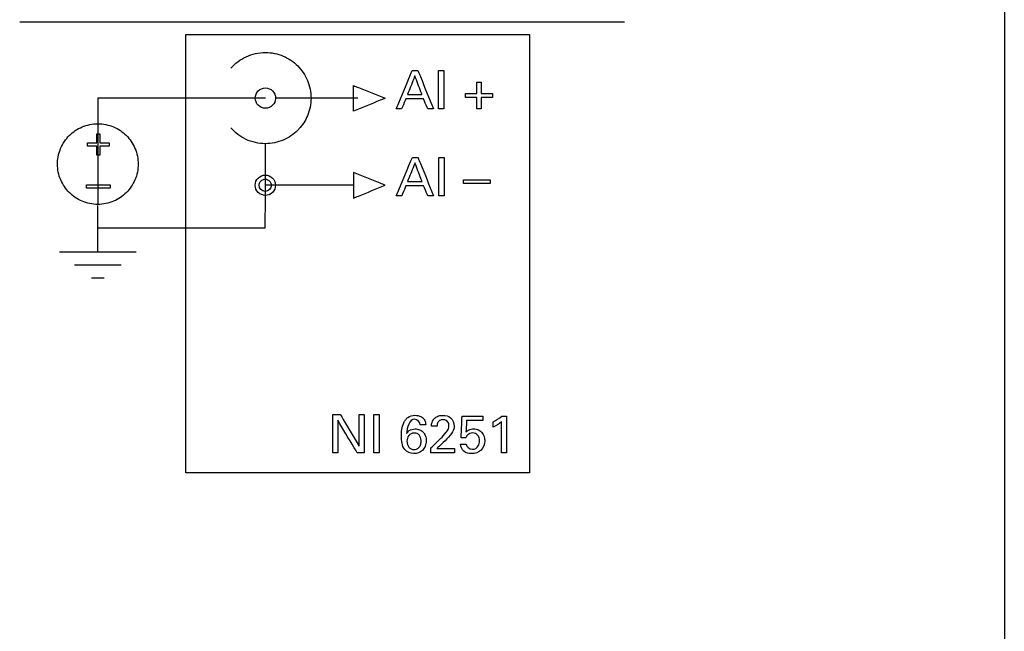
# Model space of a CAD drawing. Header units: inches. Extents: x 0 to 34, y 0 to 22.
# Tile 25 of 98: x 11.2 to 12.8, y 10.1 to 11.1. Entities that reach past the tile are written whole.
import ezdxf

# ---------------------------------------------------------------- set-up
doc = ezdxf.new("R2010")
doc.units = ezdxf.units.IN
doc.header["$LTSCALE"] = 1.87
doc.header["$MEASUREMENT"] = 0
doc.layers.add('DATUMCURVES', color=7, linetype='CONTINUOUS')

msp = doc.modelspace()

# ---------------------------------------------------------------- linework, layer by layer
at = {"layer": 'DATUMCURVES', "color": 40, "linetype": 'CONTINUOUS'}
for points, knots in [([(12.8447, 14.2578, 0.8645), (12.8447, 14.0168, 0.8645), (12.8447, 12.475, 0.8645), (12.8447, 10.9331, 0.8645), (12.8447, 9.6321, 0.8645)], [0, 0, 0, 0, 0.15625, 1, 1, 1, 1]), ([(11.4564, 11.1105, 0.8645), (11.4868, 11.1105, 0.8645), (11.6812, 11.1105, 0.8645), (11.8756, 11.1105, 0.8645), (12.0396, 11.1105, 0.8645)], [0, 0, 0, 0, 0.15625, 1, 1, 1, 1]), ([(11.4564, 10.3674, 0.8645), (11.4564, 10.4061, 0.8645), (11.4564, 10.6538, 0.8645), (11.4564, 10.9015, 0.8645), (11.4564, 11.1105, 0.8645)], [0, 0, 0, 0, 0.15625, 1, 1, 1, 1]), ([(12.0396, 11.1105, 0.8645), (12.0396, 11.0718, 0.8645), (12.0396, 10.8241, 0.8645), (12.0396, 10.5764, 0.8645), (12.0396, 10.3674, 0.8645)], [0, 0, 0, 0, 0.15625, 1, 1, 1, 1]), ([(11.5329, 11.0533, 0.8645), (11.54, 11.0616, 0.8645), (11.5574, 11.075, 0.8645), (11.5905, 11.0826, 0.8645), (11.6227, 11.0758, 0.8645), (11.6475, 11.0588, 0.8645), (11.6645, 11.0339, 0.8645), (11.671, 11.0028, 0.8645), (11.6647, 10.9728, 0.8645), (11.6544, 10.957, 0.8645), (11.6484, 10.9505, 0.8645)], [0, 0, 0, 0, 0.135819, 0.271639, 0.395297, 0.518955, 0.642613, 0.766271, 0.89001, 1, 1, 1, 1]), ([(11.8132, 10.9845, 0.8645), (11.8147, 10.9879, 0.8645), (11.8238, 11.0095, 0.8645), (11.8329, 11.0312, 0.8645), (11.8406, 11.0495, 0.8645)], [0, 0, 0, 0, 0.15625, 1, 1, 1, 1]), ([(11.845, 11.0406, 0.8645), (11.8443, 11.0389, 0.8645), (11.8401, 11.0283, 0.8645), (11.8359, 11.0177, 0.8645), (11.8324, 11.0087, 0.8645)], [0, 0, 0, 0, 0.15625, 1, 1, 1, 1]), ([(11.857, 11.0087, 0.8645), (11.8563, 11.0104, 0.8645), (11.8524, 11.021, 0.8645), (11.8484, 11.0316, 0.8645), (11.845, 11.0406, 0.8645)], [0, 0, 0, 0, 0.15625, 1, 1, 1, 1]), ([(11.8502, 11.0495, 0.8645), (11.8516, 11.0461, 0.8645), (11.8603, 11.0244, 0.8645), (11.8691, 11.0028, 0.8645), (11.8765, 10.9845, 0.8645)], [0, 0, 0, 0, 0.15625, 1, 1, 1, 1]), ([(11.8853, 10.9845, 0.8645), (11.8853, 10.9879, 0.8645), (11.8853, 11.0095, 0.8645), (11.8853, 11.0312, 0.8645), (11.8853, 11.0495, 0.8645)], [0, 0, 0, 0, 0.15625, 1, 1, 1, 1]), ([(11.8943, 11.0495, 0.8645), (11.8943, 11.0461, 0.8645), (11.8943, 11.0244, 0.8645), (11.8943, 11.0028, 0.8645), (11.8943, 10.9845, 0.8645)], [0, 0, 0, 0, 0.15625, 1, 1, 1, 1]), ([(11.7407, 11.0025, 0.8645), (11.7407, 11.0036, 0.8645), (11.7407, 11.0108, 0.8645), (11.7407, 11.018, 0.8645), (11.7407, 11.0241, 0.8645)], [0, 0, 0, 0, 0.15625, 1, 1, 1, 1]), ([(11.7407, 11.0241, 0.8645), (11.7435, 11.0229, 0.8645), (11.7615, 11.0157, 0.8645), (11.7795, 11.0085, 0.8645), (11.7947, 11.0025, 0.8645)], [0, 0, 0, 0, 0.15625, 1, 1, 1, 1]), ([(11.9499, 11.0106, 0.8645), (11.9499, 11.0116, 0.8645), (11.9499, 11.018, 0.8645), (11.9499, 11.0244, 0.8645), (11.9499, 11.0298, 0.8645)], [0, 0, 0, 0, 0.15625, 1, 1, 1, 1]), ([(11.9575, 11.0298, 0.8645), (11.9575, 11.0288, 0.8645), (11.9575, 11.0224, 0.8645), (11.9575, 11.016, 0.8645), (11.9575, 11.0106, 0.8645)], [0, 0, 0, 0, 0.15625, 1, 1, 1, 1]), ([(11.5742, 11.0028, 0.8645), (11.5742, 11.0073, 0.8645), (11.578, 11.0164, 0.8645), (11.5915, 11.022, 0.8645), (11.605, 11.0164, 0.8645), (11.6088, 11.0071, 0.8645), (11.6087, 11.0023, 0.8645), (11.6087, 11.002, 0.8645)], [0, 0, 0, 0, 0.246008, 0.492016, 0.738741, 0.985466, 1, 1, 1, 1]), ([(11.8324, 11.0087, 0.8645), (11.8337, 11.0087, 0.8645), (11.8419, 11.0087, 0.8645), (11.8501, 11.0087, 0.8645), (11.857, 11.0087, 0.8645)], [0, 0, 0, 0, 0.15625, 1, 1, 1, 1]), ([(11.9308, 11.0106, 0.8645), (11.9318, 11.0106, 0.8645), (11.9382, 11.0106, 0.8645), (11.9445, 11.0106, 0.8645), (11.9499, 11.0106, 0.8645)], [0, 0, 0, 0, 0.15625, 1, 1, 1, 1]), ([(11.9575, 11.0106, 0.8645), (11.9585, 11.0106, 0.8645), (11.9649, 11.0106, 0.8645), (11.9713, 11.0106, 0.8645), (11.9767, 11.0106, 0.8645)], [0, 0, 0, 0, 0.15625, 1, 1, 1, 1]), ([(11.5915, 11.0028, 0.8645), (11.5767, 11.0028, 0.8645), (11.4819, 11.0029, 0.8645), (11.3872, 11.0029, 0.8645), (11.3073, 11.0029, 0.8645)], [0, 0, 0, 0, 0.15625, 1, 1, 1, 1]), ([(11.3073, 11.0025, 0.8645), (11.3073, 10.9931, 0.8645), (11.3073, 10.9328, 0.8645), (11.3073, 10.8725, 0.8645), (11.3073, 10.8216, 0.8645)], [0, 0, 0, 0, 0.15625, 1, 1, 1, 1]), ([(11.6087, 11.002, 0.8645), (11.6085, 10.9978, 0.8645), (11.6047, 10.9892, 0.8645), (11.5915, 10.9837, 0.8645), (11.5779, 10.9893, 0.8645), (11.5742, 10.9983, 0.8645), (11.5742, 11.0028, 0.8645)], [0, 0, 0, 0, 0.238647, 0.492209, 0.746105, 1, 1, 1, 1]), ([(11.7947, 11.0025, 0.8645), (11.7919, 11.0013, 0.8645), (11.7739, 10.9941, 0.8645), (11.7559, 10.9869, 0.8645), (11.7407, 10.9809, 0.8645)], [0, 0, 0, 0, 0.15625, 1, 1, 1, 1]), ([(11.7407, 10.9809, 0.8645), (11.7407, 10.982, 0.8645), (11.7407, 10.9892, 0.8645), (11.7407, 10.9964, 0.8645), (11.7407, 11.0025, 0.8645)], [0, 0, 0, 0, 0.15625, 1, 1, 1, 1]), ([(11.8295, 11.0014, 0.8645), (11.8292, 11.0005, 0.8645), (11.8268, 10.9949, 0.8645), (11.8245, 10.9893, 0.8645), (11.8225, 10.9845, 0.8645)], [0, 0, 0, 0, 0.15625, 1, 1, 1, 1]), ([(11.8597, 11.0014, 0.8645), (11.8581, 11.0014, 0.8645), (11.848, 11.0014, 0.8645), (11.838, 11.0014, 0.8645), (11.8295, 11.0014, 0.8645)], [0, 0, 0, 0, 0.15625, 1, 1, 1, 1]), ([(11.8667, 10.9845, 0.8645), (11.8663, 10.9854, 0.8645), (11.864, 10.991, 0.8645), (11.8616, 10.9967, 0.8645), (11.8597, 11.0014, 0.8645)], [0, 0, 0, 0, 0.15625, 1, 1, 1, 1]), ([(11.9499, 11.0037, 0.8645), (11.9489, 11.0037, 0.8645), (11.9425, 11.0037, 0.8645), (11.9362, 11.0037, 0.8645), (11.9308, 11.0037, 0.8645)], [0, 0, 0, 0, 0.15625, 1, 1, 1, 1]), ([(11.9499, 10.9845, 0.8645), (11.9499, 10.9855, 0.8645), (11.9499, 10.9919, 0.8645), (11.9499, 10.9983, 0.8645), (11.9499, 11.0037, 0.8645)], [0, 0, 0, 0, 0.15625, 1, 1, 1, 1]), ([(11.9767, 11.0037, 0.8645), (11.9757, 11.0037, 0.8645), (11.9693, 11.0037, 0.8645), (11.9629, 11.0037, 0.8645), (11.9575, 11.0037, 0.8645)], [0, 0, 0, 0, 0.15625, 1, 1, 1, 1]), ([(11.9575, 11.0037, 0.8645), (11.9575, 11.0027, 0.8645), (11.9575, 10.9963, 0.8645), (11.9575, 10.9899, 0.8645), (11.9575, 10.9845, 0.8645)], [0, 0, 0, 0, 0.15625, 1, 1, 1, 1]), ([(11.2389, 10.894, 0.8645), (11.2393, 10.9021, 0.8645), (11.2432, 10.9193, 0.8645), (11.2577, 10.9404, 0.8645), (11.2797, 10.9555, 0.8645), (11.3073, 10.9612, 0.8645), (11.3348, 10.9555, 0.8645), (11.3568, 10.9404, 0.8645), (11.3718, 10.9185, 0.8645), (11.3757, 10.9001, 0.8645), (11.3757, 10.8909, 0.8645)], [0, 0, 0, 0, 0.112687, 0.239459, 0.366231, 0.493004, 0.619753, 0.746502, 0.873251, 1, 1, 1, 1]), ([(11.3056, 10.9267, 0.8645), (11.3056, 10.9275, 0.8645), (11.3056, 10.9327, 0.8645), (11.3056, 10.9379, 0.8645), (11.3056, 10.9423, 0.8645)], [0, 0, 0, 0, 0.15625, 1, 1, 1, 1]), ([(11.3108, 10.9423, 0.8645), (11.3108, 10.9414, 0.8645), (11.3108, 10.9363, 0.8645), (11.3108, 10.9311, 0.8645), (11.3108, 10.9267, 0.8645)], [0, 0, 0, 0, 0.15625, 1, 1, 1, 1]), ([(11.6484, 10.9505, 0.8645), (11.6477, 10.9497, 0.8645), (11.6401, 10.9418, 0.8645), (11.6226, 10.9298, 0.8645), (11.5904, 10.9231, 0.8645), (11.5573, 10.9307, 0.8645), (11.5399, 10.9442, 0.8645), (11.5328, 10.9525, 0.8645)], [0, 0, 0, 0, 0.025778, 0.257782, 0.489785, 0.744893, 1, 1, 1, 1]), ([(11.2899, 10.9267, 0.8645), (11.2908, 10.9267, 0.8645), (11.296, 10.9267, 0.8645), (11.3012, 10.9267, 0.8645), (11.3056, 10.9267, 0.8645)], [0, 0, 0, 0, 0.15625, 1, 1, 1, 1]), ([(11.3056, 10.9214, 0.8645), (11.3048, 10.9214, 0.8645), (11.2995, 10.9214, 0.8645), (11.2943, 10.9214, 0.8645), (11.2899, 10.9214, 0.8645)], [0, 0, 0, 0, 0.15625, 1, 1, 1, 1]), ([(11.3056, 10.9059, 0.8645), (11.3056, 10.9067, 0.8645), (11.3056, 10.9119, 0.8645), (11.3056, 10.9171, 0.8645), (11.3056, 10.9214, 0.8645)], [0, 0, 0, 0, 0.15625, 1, 1, 1, 1]), ([(11.3108, 10.9267, 0.8645), (11.3116, 10.9267, 0.8645), (11.3168, 10.9267, 0.8645), (11.322, 10.9267, 0.8645), (11.3264, 10.9267, 0.8645)], [0, 0, 0, 0, 0.15625, 1, 1, 1, 1]), ([(11.3264, 10.9214, 0.8645), (11.3256, 10.9214, 0.8645), (11.3204, 10.9214, 0.8645), (11.3152, 10.9214, 0.8645), (11.3108, 10.9214, 0.8645)], [0, 0, 0, 0, 0.15625, 1, 1, 1, 1]), ([(11.3108, 10.9214, 0.8645), (11.3108, 10.9206, 0.8645), (11.3108, 10.9154, 0.8645), (11.3108, 10.9103, 0.8645), (11.3108, 10.9059, 0.8645)], [0, 0, 0, 0, 0.15625, 1, 1, 1, 1]), ([(11.5913, 10.7829, 0.8645), (11.5913, 10.7903, 0.8645), (11.5914, 10.8378, 0.8645), (11.5914, 10.8854, 0.8645), (11.5915, 10.9255, 0.8645)], [0, 0, 0, 0, 0.15625, 1, 1, 1, 1]), ([(11.3757, 10.8909, 0.8645), (11.3757, 10.8817, 0.8645), (11.3718, 10.8634, 0.8645), (11.3568, 10.8414, 0.8645), (11.3348, 10.8263, 0.8645), (11.3073, 10.8206, 0.8645), (11.2797, 10.8263, 0.8645), (11.2577, 10.8414, 0.8645), (11.2427, 10.8634, 0.8645), (11.2386, 10.8827, 0.8645), (11.2389, 10.8929, 0.8645), (11.2389, 10.894, 0.8645)], [0, 0, 0, 0, 0.123276, 0.246551, 0.369827, 0.493102, 0.6164, 0.739699, 0.862997, 0.986295, 1, 1, 1, 1]), ([(11.8134, 10.837, 0.8645), (11.8148, 10.8404, 0.8645), (11.8239, 10.8621, 0.8645), (11.833, 10.8837, 0.8645), (11.8407, 10.902, 0.8645)], [0, 0, 0, 0, 0.15625, 1, 1, 1, 1]), ([(11.8451, 10.8931, 0.8645), (11.8445, 10.8915, 0.8645), (11.8403, 10.8808, 0.8645), (11.8361, 10.8702, 0.8645), (11.8325, 10.8613, 0.8645)], [0, 0, 0, 0, 0.15625, 1, 1, 1, 1]), ([(11.8571, 10.8613, 0.8645), (11.8565, 10.8629, 0.8645), (11.8525, 10.8735, 0.8645), (11.8485, 10.8842, 0.8645), (11.8451, 10.8931, 0.8645)], [0, 0, 0, 0, 0.15625, 1, 1, 1, 1]), ([(11.8504, 10.902, 0.8645), (11.8517, 10.8986, 0.8645), (11.8605, 10.877, 0.8645), (11.8693, 10.8553, 0.8645), (11.8766, 10.837, 0.8645)], [0, 0, 0, 0, 0.15625, 1, 1, 1, 1]), ([(11.8855, 10.837, 0.8645), (11.8855, 10.8404, 0.8645), (11.8855, 10.8621, 0.8645), (11.8855, 10.8837, 0.8645), (11.8855, 10.902, 0.8645)], [0, 0, 0, 0, 0.15625, 1, 1, 1, 1]), ([(11.8945, 10.902, 0.8645), (11.8945, 10.8986, 0.8645), (11.8945, 10.877, 0.8645), (11.8945, 10.8553, 0.8645), (11.8945, 10.837, 0.8645)], [0, 0, 0, 0, 0.15625, 1, 1, 1, 1]), ([(11.5741, 10.855, 0.8645), (11.5741, 10.8597, 0.8645), (11.5778, 10.8684, 0.8645), (11.5913, 10.8741, 0.8645), (11.6049, 10.8685, 0.8645), (11.6086, 10.8595, 0.8645), (11.6086, 10.855, 0.8645)], [0, 0, 0, 0, 0.250255, 0.50051, 0.750255, 1, 1, 1, 1]), ([(11.7947, 10.8549, 0.8645), (11.7919, 10.8561, 0.8645), (11.7739, 10.8633, 0.8645), (11.7559, 10.8705, 0.8645), (11.7407, 10.8765, 0.8645)], [0, 0, 0, 0, 0.15625, 1, 1, 1, 1]), ([(11.7407, 10.8765, 0.8645), (11.7407, 10.8754, 0.8645), (11.7407, 10.8682, 0.8645), (11.7407, 10.861, 0.8645), (11.7407, 10.8549, 0.8645)], [0, 0, 0, 0, 0.15625, 1, 1, 1, 1]), ([(11.2883, 10.8556, 0.8645), (11.2904, 10.8556, 0.8645), (11.3037, 10.8556, 0.8645), (11.3171, 10.8556, 0.8645), (11.3284, 10.8556, 0.8645)], [0, 0, 0, 0, 0.15625, 1, 1, 1, 1]), ([(11.6086, 10.855, 0.8645), (11.6086, 10.8505, 0.8645), (11.6049, 10.8415, 0.8645), (11.5913, 10.8358, 0.8645), (11.5778, 10.8416, 0.8645), (11.5741, 10.8502, 0.8645), (11.5741, 10.855, 0.8645)], [0, 0, 0, 0, 0.249891, 0.499781, 0.749891, 1, 1, 1, 1]), ([(11.5912, 10.8445, 0.8645), (11.5854, 10.8445, 0.8645), (11.5786, 10.852, 0.8645), (11.583, 10.863, 0.8645), (11.5885, 10.8653, 0.8645), (11.5912, 10.8653, 0.8645)], [0, 0, 0, 0, 0.504176, 0.752088, 1, 1, 1, 1]), ([(11.5912, 10.8653, 0.8645), (11.5939, 10.8653, 0.8645), (11.5993, 10.863, 0.8645), (11.6039, 10.852, 0.8645), (11.5969, 10.8445, 0.8645), (11.5912, 10.8445, 0.8645)], [0, 0, 0, 0, 0.247905, 0.49581, 1, 1, 1, 1]), ([(11.7407, 10.8549, 0.8645), (11.7407, 10.8538, 0.8645), (11.7407, 10.8466, 0.8645), (11.7407, 10.8394, 0.8645), (11.7407, 10.8333, 0.8645)], [0, 0, 0, 0, 0.15625, 1, 1, 1, 1]), ([(11.7407, 10.8333, 0.8645), (11.7435, 10.8345, 0.8645), (11.7615, 10.8417, 0.8645), (11.7795, 10.8489, 0.8645), (11.7947, 10.8549, 0.8645)], [0, 0, 0, 0, 0.15625, 1, 1, 1, 1]), ([(11.8325, 10.8613, 0.8645), (11.8338, 10.8613, 0.8645), (11.842, 10.8613, 0.8645), (11.8502, 10.8613, 0.8645), (11.8571, 10.8613, 0.8645)], [0, 0, 0, 0, 0.15625, 1, 1, 1, 1]), ([(11.9276, 10.8643, 0.8645), (11.9299, 10.8643, 0.8645), (11.9449, 10.8643, 0.8645), (11.9599, 10.8643, 0.8645), (11.9726, 10.8643, 0.8645)], [0, 0, 0, 0, 0.15625, 1, 1, 1, 1]), ([(11.9726, 10.8578, 0.8645), (11.9702, 10.8578, 0.8645), (11.9552, 10.8578, 0.8645), (11.9402, 10.8578, 0.8645), (11.9276, 10.8578, 0.8645)], [0, 0, 0, 0, 0.15625, 1, 1, 1, 1]), ([(11.3284, 10.8503, 0.8645), (11.3263, 10.8503, 0.8645), (11.3129, 10.8503, 0.8645), (11.2996, 10.8503, 0.8645), (11.2883, 10.8503, 0.8645)], [0, 0, 0, 0, 0.15625, 1, 1, 1, 1]), ([(11.8297, 10.854, 0.8645), (11.8293, 10.8531, 0.8645), (11.827, 10.8474, 0.8645), (11.8246, 10.8418, 0.8645), (11.8226, 10.837, 0.8645)], [0, 0, 0, 0, 0.15625, 1, 1, 1, 1]), ([(11.8598, 10.854, 0.8645), (11.8582, 10.854, 0.8645), (11.8482, 10.854, 0.8645), (11.8381, 10.854, 0.8645), (11.8297, 10.854, 0.8645)], [0, 0, 0, 0, 0.15625, 1, 1, 1, 1]), ([(11.8668, 10.837, 0.8645), (11.8665, 10.8379, 0.8645), (11.8641, 10.8436, 0.8645), (11.8618, 10.8492, 0.8645), (11.8598, 10.854, 0.8645)], [0, 0, 0, 0, 0.15625, 1, 1, 1, 1]), ([(11.3073, 10.7829, 0.8645), (11.3185, 10.7829, 0.8645), (11.3904, 10.7829, 0.8645), (11.4623, 10.7829, 0.8645), (11.5229, 10.7829, 0.8645)], [0, 0, 0, 0, 0.15625, 1, 1, 1, 1]), ([(11.5229, 10.7829, 0.8645), (11.5265, 10.7829, 0.8645), (11.5493, 10.7829, 0.8645), (11.5721, 10.7829, 0.8645), (11.5913, 10.7829, 0.8645)], [0, 0, 0, 0, 0.15625, 1, 1, 1, 1]), ([(11.706, 10.4014, 0.8645), (11.706, 10.4048, 0.8645), (11.706, 10.4264, 0.8645), (11.706, 10.4481, 0.8645), (11.706, 10.4664, 0.8645)], [0, 0, 0, 0, 0.15625, 1, 1, 1, 1]), ([(11.7472, 10.4014, 0.8645), (11.7455, 10.4043, 0.8645), (11.7344, 10.4227, 0.8645), (11.7234, 10.441, 0.8645), (11.7141, 10.4566, 0.8645)], [0, 0, 0, 0, 0.15625, 1, 1, 1, 1]), ([(11.7141, 10.4566, 0.8645), (11.7141, 10.4537, 0.8645), (11.7141, 10.4353, 0.8645), (11.7141, 10.4169, 0.8645), (11.7141, 10.4014, 0.8645)], [0, 0, 0, 0, 0.15625, 1, 1, 1, 1]), ([(11.7185, 10.4664, 0.8645), (11.7201, 10.4636, 0.8645), (11.7308, 10.4457, 0.8645), (11.7414, 10.4277, 0.8645), (11.7504, 10.4126, 0.8645)], [0, 0, 0, 0, 0.15625, 1, 1, 1, 1]), ([(11.7504, 10.4126, 0.8645), (11.7504, 10.4154, 0.8645), (11.7504, 10.4333, 0.8645), (11.7504, 10.4513, 0.8645), (11.7504, 10.4664, 0.8645)], [0, 0, 0, 0, 0.15625, 1, 1, 1, 1]), ([(11.7587, 10.4664, 0.8645), (11.7587, 10.463, 0.8645), (11.7587, 10.4413, 0.8645), (11.7587, 10.4197, 0.8645), (11.7587, 10.4014, 0.8645)], [0, 0, 0, 0, 0.15625, 1, 1, 1, 1]), ([(11.7754, 10.4014, 0.8645), (11.7754, 10.4048, 0.8645), (11.7754, 10.4264, 0.8645), (11.7754, 10.4481, 0.8645), (11.7754, 10.4664, 0.8645)], [0, 0, 0, 0, 0.15625, 1, 1, 1, 1]), ([(11.7844, 10.4664, 0.8645), (11.7844, 10.463, 0.8645), (11.7844, 10.4413, 0.8645), (11.7844, 10.4197, 0.8645), (11.7844, 10.4014, 0.8645)], [0, 0, 0, 0, 0.15625, 1, 1, 1, 1]), ([(11.8604, 10.4086, 0.8645), (11.8596, 10.4075, 0.8645), (11.8553, 10.4025, 0.8645), (11.8428, 10.3979, 0.8645), (11.8271, 10.4042, 0.8645), (11.8226, 10.4178, 0.8645), (11.8218, 10.4294, 0.8645), (11.8226, 10.4412, 0.8645), (11.8249, 10.4506, 0.8645), (11.828, 10.4558, 0.8645), (11.8291, 10.4574, 0.8645)], [0, 0, 0, 0, 0.046432, 0.220455, 0.408779, 0.540053, 0.67674, 0.802914, 0.936529, 1, 1, 1, 1]), ([(11.8291, 10.4574, 0.8645), (11.8303, 10.4589, 0.8645), (11.8346, 10.4632, 0.8645), (11.8428, 10.4654, 0.8645), (11.8503, 10.4646, 0.8645), (11.8555, 10.4628, 0.8645), (11.8604, 10.4594, 0.8645), (11.8631, 10.4541, 0.8645), (11.8633, 10.4504, 0.8645), (11.8634, 10.4489, 0.8645)], [0, 0, 0, 0, 0.124836, 0.39905, 0.520594, 0.619759, 0.762442, 0.898758, 1, 1, 1, 1]), ([(11.8541, 10.4489, 0.8645), (11.854, 10.4533, 0.8645), (11.8379, 10.4669, 0.8645), (11.8313, 10.4432, 0.8645), (11.8309, 10.4339, 0.8645)], [0, 0, 0, 0, 0.321506, 1, 1, 1, 1]), ([(11.8732, 10.4467, 0.8645), (11.8732, 10.4488, 0.8645), (11.8737, 10.4539, 0.8645), (11.8782, 10.4607, 0.8645), (11.8854, 10.4643, 0.8645), (11.8947, 10.4654, 0.8645), (11.9076, 10.4625, 0.8645), (11.9117, 10.4518, 0.8645), (11.9117, 10.4467, 0.8645)], [0, 0, 0, 0, 0.106954, 0.258308, 0.390689, 0.504115, 0.739311, 1, 1, 1, 1]), ([(11.8856, 10.4551, 0.8645), (11.8849, 10.4545, 0.8645), (11.883, 10.452, 0.8645), (11.8826, 10.4488, 0.8645), (11.8826, 10.4467, 0.8645)], [0, 0, 0, 0, 0.290222, 1, 1, 1, 1]), ([(11.8886, 10.4256, 0.8645), (11.892, 10.4289, 0.8645), (11.8969, 10.4342, 0.8645), (11.902, 10.4416, 0.8645), (11.9032, 10.4478, 0.8645), (11.902, 10.4532, 0.8645), (11.8979, 10.457, 0.8645), (11.8926, 10.4579, 0.8645), (11.8881, 10.4571, 0.8645), (11.886, 10.4555, 0.8645), (11.8856, 10.4551, 0.8645)], [0, 0, 0, 0, 0.286537, 0.428477, 0.528274, 0.656487, 0.738088, 0.846389, 0.96498, 1, 1, 1, 1]), ([(11.9234, 10.4266, 0.8645), (11.9235, 10.4285, 0.8645), (11.924, 10.4409, 0.8645), (11.9246, 10.4532, 0.8645), (11.925, 10.4637, 0.8645)], [0, 0, 0, 0, 0.15625, 1, 1, 1, 1]), ([(11.925, 10.4637, 0.8645), (11.9268, 10.4637, 0.8645), (11.9385, 10.4637, 0.8645), (11.9502, 10.4637, 0.8645), (11.96, 10.4637, 0.8645)], [0, 0, 0, 0, 0.15625, 1, 1, 1, 1]), ([(11.9328, 10.4564, 0.8645), (11.9327, 10.4553, 0.8645), (11.9323, 10.4486, 0.8645), (11.9319, 10.4419, 0.8645), (11.9316, 10.4362, 0.8645)], [0, 0, 0, 0, 0.15625, 1, 1, 1, 1]), ([(11.96, 10.4564, 0.8645), (11.9586, 10.4564, 0.8645), (11.9495, 10.4564, 0.8645), (11.9404, 10.4564, 0.8645), (11.9328, 10.4564, 0.8645)], [0, 0, 0, 0, 0.15625, 1, 1, 1, 1]), ([(11.992, 10.4014, 0.8645), (11.992, 10.4041, 0.8645), (11.992, 10.4216, 0.8645), (11.992, 10.4391, 0.8645), (11.992, 10.4539, 0.8645)], [0, 0, 0, 0, 0.15625, 1, 1, 1, 1]), ([(12.0006, 10.4637, 0.8645), (12.0006, 10.4604, 0.8645), (12.0006, 10.4397, 0.8645), (12.0006, 10.4189, 0.8645), (12.0006, 10.4014, 0.8645)], [0, 0, 0, 0, 0.15625, 1, 1, 1, 1]), ([(11.8309, 10.4339, 0.8645), (11.8322, 10.4357, 0.8645), (11.8358, 10.4404, 0.8645), (11.8444, 10.4424, 0.8645), (11.8527, 10.441, 0.8645), (11.8591, 10.4371, 0.8645), (11.8634, 10.4303, 0.8645), (11.8647, 10.4215, 0.8645), (11.8634, 10.4139, 0.8645), (11.8612, 10.4098, 0.8645), (11.8604, 10.4086, 0.8645)], [0, 0, 0, 0, 0.110462, 0.27786, 0.396816, 0.511514, 0.632525, 0.775808, 0.932788, 1, 1, 1, 1]), ([(11.9117, 10.4467, 0.8645), (11.9117, 10.4457, 0.8645), (11.9116, 10.4399, 0.8645), (11.9077, 10.4349, 0.8645), (11.9047, 10.4311, 0.8645)], [0, 0, 0, 0, 0.167814, 1, 1, 1, 1]), ([(11.9316, 10.4362, 0.8645), (11.933, 10.4376, 0.8645), (11.9367, 10.4408, 0.8645), (11.9446, 10.4426, 0.8645), (11.9529, 10.441, 0.8645), (11.9612, 10.4344, 0.8645), (11.9651, 10.421, 0.8645), (11.9612, 10.41, 0.8645), (11.9573, 10.4061, 0.8645)], [0, 0, 0, 0, 0.093598, 0.236854, 0.371944, 0.49123, 0.733647, 1, 1, 1, 1]), ([(11.8555, 10.421, 0.8645), (11.8556, 10.4215, 0.8645), (11.8555, 10.4218, 0.8645), (11.8554, 10.4232, 0.8645), (11.8551, 10.4257, 0.8645), (11.8539, 10.4297, 0.8645), (11.8507, 10.4337, 0.8645), (11.8445, 10.4354, 0.8645), (11.8381, 10.434, 0.8645), (11.8331, 10.4297, 0.8645), (11.8315, 10.4243, 0.8645), (11.8315, 10.4209, 0.8645)], [0, 0, 0, 0, 0.034554, 0.069108, 0.138217, 0.276434, 0.414651, 0.552868, 0.664651, 0.776434, 1, 1, 1, 1]), ([(11.8315, 10.4209, 0.8645), (11.8315, 10.417, 0.8645), (11.8334, 10.4116, 0.8645), (11.8385, 10.4076, 0.8645), (11.8431, 10.4066, 0.8645), (11.8477, 10.4074, 0.8645), (11.8517, 10.4098, 0.8645), (11.8542, 10.4136, 0.8645), (11.8553, 10.4172, 0.8645), (11.8555, 10.4203, 0.8645), (11.8555, 10.421, 0.8645)], [0, 0, 0, 0, 0.276945, 0.415418, 0.553891, 0.665418, 0.776945, 0.888473, 0.944236, 1, 1, 1, 1]), ([(11.8723, 10.4096, 0.8645), (11.8731, 10.4104, 0.8645), (11.8786, 10.4158, 0.8645), (11.884, 10.4211, 0.8645), (11.8886, 10.4256, 0.8645)], [0, 0, 0, 0, 0.15625, 1, 1, 1, 1]), ([(11.9546, 10.4216, 0.8645), (11.9546, 10.4251, 0.8645), (11.953, 10.4324, 0.8645), (11.943, 10.4362, 0.8645), (11.9345, 10.4332, 0.8645), (11.9322, 10.4285, 0.8645), (11.9316, 10.4266, 0.8645)], [0, 0, 0, 0, 0.299986, 0.568509, 0.827737, 1, 1, 1, 1]), ([(11.9319, 10.4161, 0.8645), (11.9321, 10.4116, 0.8645), (11.9419, 10.4042, 0.8645), (11.9535, 10.4115, 0.8645), (11.9546, 10.4187, 0.8645), (11.9546, 10.4216, 0.8645)], [0, 0, 0, 0, 0.397332, 0.739233, 1, 1, 1, 1]), ([(11.8932, 10.4188, 0.8645), (11.8926, 10.4183, 0.8645), (11.889, 10.4149, 0.8645), (11.8853, 10.4114, 0.8645), (11.8823, 10.4085, 0.8645)], [0, 0, 0, 0, 0.15625, 1, 1, 1, 1]), ([(11.8823, 10.4085, 0.8645), (11.8838, 10.4085, 0.8645), (11.8937, 10.4085, 0.8645), (11.9036, 10.4085, 0.8645), (11.9119, 10.4085, 0.8645)], [0, 0, 0, 0, 0.15625, 1, 1, 1, 1]), ([(11.9573, 10.4061, 0.8645), (11.9533, 10.402, 0.8645), (11.9425, 10.3984, 0.8645), (11.927, 10.4022, 0.8645), (11.9228, 10.4117, 0.8645), (11.9226, 10.4161, 0.8645)], [0, 0, 0, 0, 0.392331, 0.698239, 1, 1, 1, 1]), ([(11.9119, 10.4014, 0.8645), (11.9098, 10.4014, 0.8645), (11.8966, 10.4014, 0.8645), (11.8834, 10.4014, 0.8645), (11.8723, 10.4014, 0.8645)], [0, 0, 0, 0, 0.15625, 1, 1, 1, 1]), ([(12.0396, 10.3674, 0.8645), (12.0092, 10.3674, 0.8645), (11.8148, 10.3674, 0.8645), (11.6204, 10.3674, 0.8645), (11.4564, 10.3674, 0.8645)], [0, 0, 0, 0, 0.15625, 1, 1, 1, 1])]:
    msp.add_open_spline(points, degree=3, knots=knots, dxfattribs=at)
for points in [[(11.1747, 11.1323, 0.8645), (11.5166, 11.1323, 0.8645), (11.8584, 11.1323, 0.8645), (12.2003, 11.1323, 0.8645)], [(11.8406, 11.0495, 0.8645), (11.8438, 11.0495, 0.8645), (11.847, 11.0495, 0.8645), (11.8502, 11.0495, 0.8645)], [(11.8853, 11.0495, 0.8645), (11.8883, 11.0495, 0.8645), (11.8913, 11.0495, 0.8645), (11.8943, 11.0495, 0.8645)], [(11.9499, 11.0298, 0.8645), (11.9525, 11.0298, 0.8645), (11.955, 11.0298, 0.8645), (11.9575, 11.0298, 0.8645)], [(11.9308, 11.0037, 0.8645), (11.9308, 11.006, 0.8645), (11.9308, 11.0083, 0.8645), (11.9308, 11.0106, 0.8645)], [(11.9767, 11.0106, 0.8645), (11.9767, 11.0083, 0.8645), (11.9767, 11.006, 0.8645), (11.9767, 11.0037, 0.8645)], [(11.3073, 11.0029, 0.8645), (11.3073, 11.0028, 0.8645), (11.3073, 11.0026, 0.8645), (11.3073, 11.0025, 0.8645)], [(11.748, 11.0027, 0.8645), (11.7016, 11.0028, 0.8645), (11.6552, 11.0028, 0.8645), (11.6087, 11.0028, 0.8645)], [(11.8225, 10.9845, 0.8645), (11.8194, 10.9845, 0.8645), (11.8163, 10.9845, 0.8645), (11.8132, 10.9845, 0.8645)], [(11.8765, 10.9845, 0.8645), (11.8732, 10.9845, 0.8645), (11.87, 10.9845, 0.8645), (11.8667, 10.9845, 0.8645)], [(11.8943, 10.9845, 0.8645), (11.8913, 10.9845, 0.8645), (11.8883, 10.9845, 0.8645), (11.8853, 10.9845, 0.8645)], [(11.9575, 10.9845, 0.8645), (11.955, 10.9845, 0.8645), (11.9525, 10.9845, 0.8645), (11.9499, 10.9845, 0.8645)], [(11.3056, 10.9423, 0.8645), (11.3073, 10.9423, 0.8645), (11.3091, 10.9423, 0.8645), (11.3108, 10.9423, 0.8645)], [(11.2899, 10.9214, 0.8645), (11.2899, 10.9232, 0.8645), (11.2899, 10.9249, 0.8645), (11.2899, 10.9267, 0.8645)], [(11.3264, 10.9267, 0.8645), (11.3264, 10.9249, 0.8645), (11.3264, 10.9232, 0.8645), (11.3264, 10.9214, 0.8645)], [(11.3108, 10.9059, 0.8645), (11.3091, 10.9059, 0.8645), (11.3073, 10.9059, 0.8645), (11.3056, 10.9059, 0.8645)], [(11.8407, 10.902, 0.8645), (11.8439, 10.902, 0.8645), (11.8472, 10.902, 0.8645), (11.8504, 10.902, 0.8645)], [(11.8855, 10.902, 0.8645), (11.8885, 10.902, 0.8645), (11.8915, 10.902, 0.8645), (11.8945, 10.902, 0.8645)], [(11.2883, 10.8503, 0.8645), (11.2883, 10.852, 0.8645), (11.2883, 10.8538, 0.8645), (11.2883, 10.8556, 0.8645)], [(11.3284, 10.8556, 0.8645), (11.3284, 10.8538, 0.8645), (11.3284, 10.852, 0.8645), (11.3284, 10.8503, 0.8645)], [(11.7407, 10.8549, 0.8645), (11.6909, 10.855, 0.8645), (11.6411, 10.855, 0.8645), (11.5913, 10.855, 0.8645)], [(11.9276, 10.8578, 0.8645), (11.9276, 10.86, 0.8645), (11.9276, 10.8622, 0.8645), (11.9276, 10.8643, 0.8645)], [(11.9726, 10.8643, 0.8645), (11.9726, 10.8622, 0.8645), (11.9726, 10.86, 0.8645), (11.9726, 10.8578, 0.8645)], [(11.8226, 10.837, 0.8645), (11.8195, 10.837, 0.8645), (11.8165, 10.837, 0.8645), (11.8134, 10.837, 0.8645)], [(11.8766, 10.837, 0.8645), (11.8734, 10.837, 0.8645), (11.8701, 10.837, 0.8645), (11.8668, 10.837, 0.8645)], [(11.8945, 10.837, 0.8645), (11.8915, 10.837, 0.8645), (11.8885, 10.837, 0.8645), (11.8855, 10.837, 0.8645)], [(11.3073, 10.7424, 0.8645), (11.3073, 10.7685, 0.8645), (11.3073, 10.7946, 0.8645), (11.3073, 10.8207, 0.8645)], [(11.2425, 10.7424, 0.8645), (11.2857, 10.7424, 0.8645), (11.3289, 10.7424, 0.8645), (11.3721, 10.7424, 0.8645)], [(11.2677, 10.7199, 0.8645), (11.2941, 10.7199, 0.8645), (11.3205, 10.7199, 0.8645), (11.3469, 10.7199, 0.8645)], [(11.2965, 10.6983, 0.8645), (11.3037, 10.6983, 0.8645), (11.3109, 10.6983, 0.8645), (11.3181, 10.6983, 0.8645)], [(11.706, 10.4664, 0.8645), (11.7101, 10.4664, 0.8645), (11.7143, 10.4664, 0.8645), (11.7185, 10.4664, 0.8645)], [(11.7504, 10.4664, 0.8645), (11.7532, 10.4664, 0.8645), (11.7559, 10.4664, 0.8645), (11.7587, 10.4664, 0.8645)], [(11.7754, 10.4664, 0.8645), (11.7784, 10.4664, 0.8645), (11.7814, 10.4664, 0.8645), (11.7844, 10.4664, 0.8645)], [(11.96, 10.4637, 0.8645), (11.96, 10.4612, 0.8645), (11.96, 10.4588, 0.8645), (11.96, 10.4564, 0.8645)], [(11.9775, 10.4539, 0.8645), (11.9828, 10.4566, 0.8645), (11.988, 10.4598, 0.8645), (11.9926, 10.4637, 0.8645)], [(11.9775, 10.4449, 0.8645), (11.9775, 10.4479, 0.8645), (11.9775, 10.4509, 0.8645), (11.9775, 10.4539, 0.8645)], [(11.992, 10.4539, 0.8645), (11.9876, 10.4502, 0.8645), (11.9826, 10.4473, 0.8645), (11.9775, 10.4449, 0.8645)], [(11.9926, 10.4637, 0.8645), (11.9953, 10.4637, 0.8645), (11.9979, 10.4637, 0.8645), (12.0006, 10.4637, 0.8645)], [(11.8634, 10.4489, 0.8645), (11.8603, 10.4489, 0.8645), (11.8572, 10.4489, 0.8645), (11.8541, 10.4489, 0.8645)], [(11.8826, 10.4467, 0.8645), (11.8795, 10.4467, 0.8645), (11.8763, 10.4467, 0.8645), (11.8732, 10.4467, 0.8645)], [(11.9047, 10.4311, 0.8645), (11.9012, 10.4267, 0.8645), (11.8971, 10.4228, 0.8645), (11.8932, 10.4188, 0.8645)], [(11.9316, 10.4266, 0.8645), (11.9289, 10.4266, 0.8645), (11.9261, 10.4266, 0.8645), (11.9234, 10.4266, 0.8645)], [(11.8723, 10.4014, 0.8645), (11.8723, 10.4041, 0.8645), (11.8723, 10.4068, 0.8645), (11.8723, 10.4096, 0.8645)], [(11.9119, 10.4085, 0.8645), (11.9119, 10.4061, 0.8645), (11.9119, 10.4038, 0.8645), (11.9119, 10.4014, 0.8645)], [(11.9226, 10.4161, 0.8645), (11.9257, 10.4161, 0.8645), (11.9288, 10.4161, 0.8645), (11.9319, 10.4161, 0.8645)], [(11.7141, 10.4014, 0.8645), (11.7114, 10.4014, 0.8645), (11.7087, 10.4014, 0.8645), (11.706, 10.4014, 0.8645)], [(11.7587, 10.4014, 0.8645), (11.7549, 10.4014, 0.8645), (11.751, 10.4014, 0.8645), (11.7472, 10.4014, 0.8645)], [(11.7844, 10.4014, 0.8645), (11.7814, 10.4014, 0.8645), (11.7784, 10.4014, 0.8645), (11.7754, 10.4014, 0.8645)], [(12.0006, 10.4014, 0.8645), (11.9977, 10.4014, 0.8645), (11.9949, 10.4014, 0.8645), (11.992, 10.4014, 0.8645)]]:
    msp.add_open_spline(points, degree=3, dxfattribs=at)

doc.saveas('drawing.dxf')
